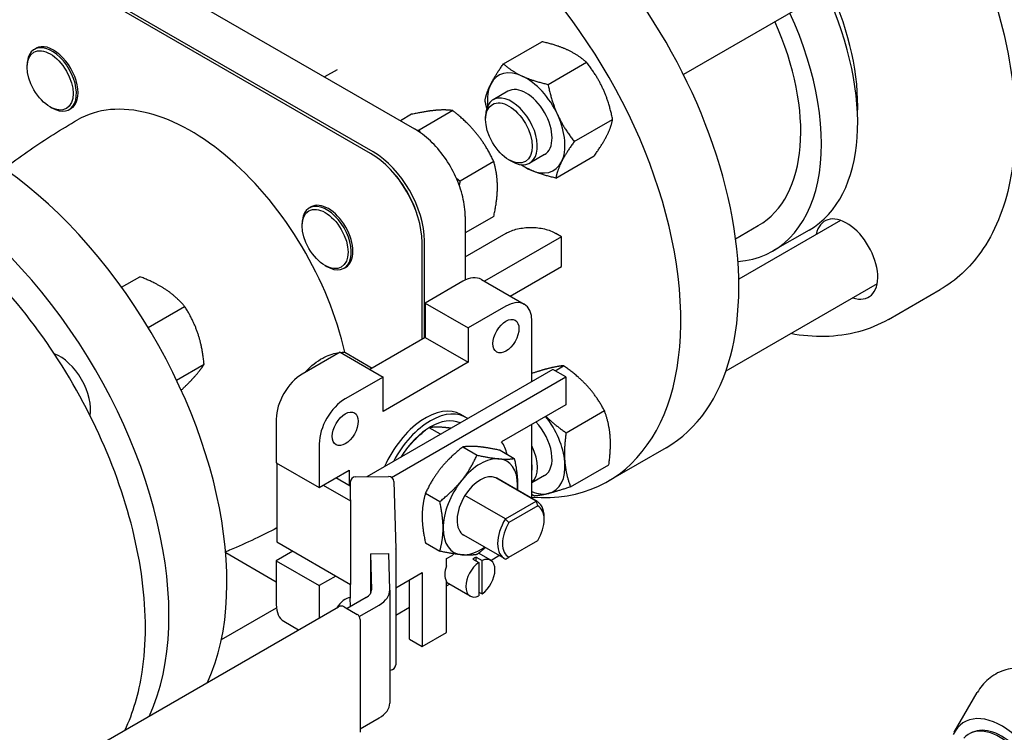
# Model space of a CAD drawing. Header units: inches. Extents: x 17 to 189, y 68 to 193.
# Tile 25 of 43: x 114 to 122, y 143 to 149. Entities that reach past the tile are written whole.
import ezdxf

# ---------------------------------------------------------------- set-up
doc = ezdxf.new("R2010")
doc.units = ezdxf.units.IN
doc.header["$LTSCALE"] = 10.666667
doc.header["$MEASUREMENT"] = 0
doc.layers.get('0').update_dxf_attribs({"lineweight": 25})

msp = doc.modelspace()

# ---------------------------------------------------------------- linework, layer by layer
for p, q in [((121.0018, 149.472), (119.3481, 148.5173)), ((114.7065, 149.4073), (117.0532, 148.0524)), ((116.6778, 147.8432), (114.3311, 149.198)), ((116.699, 147.8554), (114.3524, 149.2103)), ((117.8118, 148.608), (118.1393, 148.7971)), ((113.8077, 148.7324), (113.8218, 148.7406)), ((118.1926, 148.4325), (118.5201, 148.6216)), ((113.7461, 148.58), (113.7461, 148.5963)), ((116.3929, 148.5576), (116.2856, 148.4956)), ((117.8496, 148.3738), (117.7241, 148.3013)), ((113.9422, 148.2402), (113.9564, 148.2321)), ((114.1051, 148.2173), (114.1192, 148.2255)), ((117.3788, 148.2084), (117.091, 148.0422)), ((117.0283, 148.1771), (116.9327, 148.1219)), ((117.6594, 148.1328), (117.6594, 148.1583)), ((118.4163, 147.9447), (118.7438, 148.1338)), ((117.7293, 147.7724), (117.4414, 147.6062)), ((117.8583, 147.7883), (117.8804, 147.7755)), ((118.1621, 147.8325), (118.0366, 147.7601)), ((118.2591, 147.6325), (118.5866, 147.8216)), ((116.1544, 147.3776), (116.1685, 147.3858)), ((117.7293, 147.3051), (117.4856, 147.1644)), ((117.4856, 147.3035), (117.4856, 146.7605)), ((120.6893, 147.2709), (119.8206, 146.7693)), ((116.0928, 147.2251), (116.0928, 147.2414)), ((119.7934, 147.1145), (119.9875, 147.2265)), ((120.4218, 147.1886), (120.1125, 147.01)), ((117.1379, 146.2672), (117.1379, 147.0953)), ((117.4856, 146.9589), (117.8342, 147.1602)), ((118.3082, 147.1315), (117.649, 146.751)), ((118.3082, 147.1315), (118.26, 147.1594)), ((118.3082, 146.8764), (118.3082, 147.1315)), ((117.1167, 146.255), (117.1167, 147.083)), ((116.2889, 146.8854), (116.303, 146.8772)), ((116.4517, 146.8625), (116.4659, 146.8707)), ((117.87, 146.6234), (118.3082, 146.8764)), ((114.5527, 146.6995), (114.7085, 146.7894)), ((117.6232, 146.7659), (117.99, 146.5541)), ((117.4662, 146.7503), (117.1435, 146.564)), ((121.0018, 146.7296), (119.7104, 145.984)), ((121.0986, 146.4247), (121.5406, 146.6798)), ((114.7788, 146.3565), (115.0902, 146.5363)), ((117.1435, 146.564), (117.1435, 146.2704)), ((117.1435, 146.564), (117.5103, 146.3522)), ((117.833, 146.5386), (117.5103, 146.3522)), ((117.5103, 146.3522), (117.5103, 146.0587)), ((118.055, 145.8943), (118.055, 146.4104)), ((117.1435, 146.2704), (116.6714, 145.9979)), ((117.1435, 146.2704), (117.5103, 146.0587)), ((116.4171, 146.1446), (116.0944, 145.9583)), ((116.4171, 146.1446), (116.7839, 145.9329)), ((116.4572, 146.1443), (116.6911, 146.0093)), ((115.0211, 145.9064), (115.2564, 146.0422)), ((118.2337, 145.9975), (116.6466, 145.0812)), ((117.5103, 146.0587), (116.7839, 145.6393)), ((118.344, 145.9338), (118.2337, 145.9975)), ((118.252, 145.9869), (118.3246, 146.0288)), ((116.7839, 145.9329), (116.4612, 145.7466)), ((116.7839, 145.6393), (116.7839, 145.9329)), ((116.8567, 145.0751), (118.344, 145.9338)), ((118.344, 145.9338), (118.344, 145.6954)), ((118.344, 145.6954), (117.7964, 145.3792)), ((117.4893, 145.589), (117.4469, 145.6135)), ((118.3461, 145.4568), (118.6736, 145.6458)), ((115.8724, 145.5737), (115.8724, 145.2011)), ((117.2755, 145.4443), (117.1791, 145.5)), ((118.055, 144.8947), (118.055, 145.5285)), ((116.2392, 145.362), (116.2392, 144.9893)), ((117.4645, 145.3352), (117.5863, 145.2649)), ((119.2, 145.3285), (118.7051, 145.0427)), ((117.7827, 145.3068), (117.9045, 145.2364)), ((115.8724, 145.2011), (116.2392, 144.9893)), ((115.877, 145.1984), (115.877, 144.5235)), ((118.3845, 144.9949), (118.7119, 145.184)), ((116.2392, 144.9893), (116.4934, 145.1361)), ((116.5045, 145.0015), (116.3823, 145.072)), ((116.4934, 145.1361), (116.4934, 145.0079)), ((116.5491, 145.0803), (116.8311, 145.0829)), ((118.0918, 144.8729), (117.7462, 145.0724)), ((118.1621, 145.0901), (118.055, 145.0283)), ((116.272, 145.0083), (116.5052, 144.8737)), ((116.5045, 145.0353), (116.5045, 144.8972)), ((116.8765, 145.0391), (116.8923, 144.4647)), ((118.1009, 144.8683), (117.7553, 145.0678)), ((117.1463, 144.9394), (117.2681, 144.869)), ((117.8287, 144.721), (117.4832, 144.9205)), ((116.5045, 144.8968), (116.5052, 144.8737)), ((116.5052, 144.8737), (116.5052, 144.1608)), ((117.8287, 144.721), (118.0918, 144.8729)), ((118.1047, 144.8313), (117.8582, 144.689)), ((118.1591, 144.715), (118.1591, 144.7395)), ((117.8196, 144.3811), (117.4741, 144.5806)), ((115.877, 144.5235), (116.5052, 144.1608)), ((117.1463, 144.5151), (117.2681, 144.4448)), ((117.8582, 144.3935), (118.1047, 144.5359)), ((115.4406, 144.4328), (115.8724, 144.1835)), ((116.0142, 144.4443), (115.8724, 144.3624)), ((116.6771, 144.4237), (116.833, 144.4251)), ((116.6771, 144.4237), (116.6856, 144.1135)), ((116.6771, 144.4237), (116.6771, 144.0826)), ((116.8416, 144.1149), (116.833, 144.4251)), ((116.8923, 144.4635), (116.8923, 143.4745)), ((117.3256, 144.3813), (117.3784, 144.4118)), ((117.7028, 144.367), (117.5993, 144.4268)), ((117.7031, 144.3668), (117.7738, 144.4076)), ((115.8724, 144.3624), (115.8724, 143.9897)), ((115.8724, 144.3624), (116.2392, 144.1506)), ((117.3256, 144.3203), (117.3256, 144.3813)), ((117.5511, 144.3778), (117.6006, 144.3492)), ((117.5793, 144.3941), (117.6288, 144.3655)), ((117.5793, 144.3614), (117.5793, 144.3941)), ((117.6006, 144.3492), (117.6006, 144.0632)), ((117.6288, 144.0796), (117.6288, 144.3655)), ((116.381, 144.2325), (116.2392, 144.1506)), ((116.8923, 144.1312), (117.1191, 144.2621)), ((117.1191, 144.2621), (117.1191, 143.6298)), ((116.2392, 144.1506), (116.2392, 143.8747)), ((116.5045, 144.1612), (116.5045, 144.0463)), ((117.0088, 143.6935), (117.0088, 144.1984)), ((117.3256, 143.749), (117.3256, 144.1871)), ((117.5266, 144.0617), (117.3256, 144.1778)), ((117.3256, 144.1488), (117.3506, 144.1633)), ((116.8416, 144.112), (116.8416, 143.1476)), ((117.6006, 144.0959), (117.6288, 144.0796)), ((116.6399, 144.0484), (116.4778, 143.9548)), ((116.5066, 143.9713), (116.5045, 144.0451)), ((116.5814, 143.8872), (116.7503, 143.9847)), ((112.2809, 141.5894), (116.4028, 143.9692)), ((115.4038, 143.69), (115.8738, 143.9614)), ((116.4528, 143.9692), (116.5631, 143.9055)), ((116.8923, 143.8987), (117.0088, 143.9659)), ((115.9374, 143.846), (116.0634, 143.7732)), ((116.5881, 143.8622), (116.5881, 142.8977)), ((117.1191, 143.6298), (117.3256, 143.749)), ((117.0088, 143.6935), (117.1191, 143.6298)), ((116.8477, 143.4295), (116.8416, 143.4294)), ((121.6607, 142.8982), (121.8562, 143.2371)), ((116.5881, 142.9266), (116.7503, 143.0202))]:
    msp.add_line(p, q)
for centre, radius, start, end in [((116.5495, 145.0353), 0.045, 90.52692, 180), ((116.8315, 145.0379), 0.045, 1.5804, 90.52692), ((116.8473, 144.4635), 0.045, 0, 1.5804), ((116.5495, 144.0463), 0.045, 180, 181.5804), ((116.4278, 143.9259), 0.05, 60, 120), ((116.5381, 143.8622), 0.05, 0, 60), ((116.8473, 143.4745), 0.045, 270.52692, 0)]:
    msp.add_arc(centre, radius, start, end)
for centre, major_axis, start_param, end_param in [((117.7, 147.9266), (1.5, -2.5981), 0, 3.141593), ((117.2051, 147.6408), (1.5, -2.5981), 5.910031, 9.707212), ((119.4218, 148.9207), (1, -1.7321), 0, 1.413903), ((119.5544, 148.9972), (0.9062, -1.5697), 0.734926, 1.397517), ((119.1125, 148.7421), (1, -1.7321), 6.0163, 7.697089), ((119.1125, 148.7421), (0.875, -1.5155), 0, 1.391262), ((113.9564, 148.4749), (-0.1487, 0.2575), 2.356194, 7.068583), ((113.9705, 148.4831), (0.1487, -0.2575), 0, 3.141593), ((118.0059, 148.1032), (-0.2344, 0.4059), 5.59823, 6.645428), ((118.0059, 148.1032), (-0.2344, 0.4059), 0.362243, 0.905071), ((118.0059, 148.1032), (-0.2344, 0.4059), 4.551033, 5.59823), ((113.3301, 145.4036), (1.5, -2.5981), 0.386587, 3.141593), ((118.0059, 148.1032), (-0.1563, 0.2706), 3.141593, 6.283185), ((115.1439, 146.4508), (-0.969, 1.6784), 4.216531, 6.283185), ((117.8804, 148.0307), (0.1562, -0.2706), 5.497787, 10.210176), ((112.8352, 145.1178), (1.5, -2.5981), 0.386587, 3.21398), ((118.0059, 148.1032), (0.2344, -0.4059), 0.362243, 1.40944), ((116.699, 147.3487), (-0.3103, 0.5375), 3.926991, 5.497787), ((116.6778, 147.3364), (-0.3103, 0.5375), 3.926991, 5.497787), ((118.0059, 148.1032), (0.2344, -0.4059), 5.59823, 6.645428), ((116.699, 147.3487), (-0.2903, 0.5029), 4.360577, 5.064201), ((118.0059, 148.1032), (0.2344, -0.4059), 5.378115, 5.59823), ((116.303, 147.12), (-0.1487, 0.2575), 2.356194, 7.068583), ((116.3172, 147.1282), (-0.1487, 0.2575), 3.141593, 6.283185), ((120.7419, 146.9404), (-0.1875, 0.3248), 2.555907, 6.868871), ((117.4662, 146.4939), (0.157, 0.2719), 0, 0.785398), ((117.833, 146.2822), (0.157, 0.2719), 5.497787, 7.068583), ((114.0227, 145.8035), (-0.1875, 0.3248), 3.757196, 5.667582), ((116.0944, 145.7019), (-0.157, -0.2719), 3.926991, 5.497787), ((116.4612, 145.4902), (-0.157, -0.2719), 3.926991, 5.497787), ((117.1471, 145.0942), (0.2998, 0.5193), 0, 1.757393), ((117.1895, 145.0697), (0.2998, 0.5193), 6.223565, 7.913602), ((117.1895, 145.0697), (0.2673, 0.463), 0.054258, 1.516538), ((118.0059, 145.3608), (-0.2344, 0.4059), 4.027434, 4.972873), ((117.1471, 145.0942), (0.2673, 0.463), 6.182155, 6.203743), ((118.0059, 145.3608), (0.1562, -0.2706), 0, 1.967438), ((117.436, 144.9273), (0.2953, 0.5115), 5.727984, 6.027874), ((117.8804, 145.2883), (0.1562, -0.2706), 0.126045, 1.444752), ((117.6147, 144.8242), (0.225, 0.3897), 0.261799, 1.308997), ((117.6147, 144.8242), (0.225, 0.3897), 5.497787, 6.544985), ((117.8583, 145.2755), (0.1406, -0.2436), 0.639121, 0.931676), ((118.0059, 145.3608), (0.2344, -0.4059), 6.121829, 7.169027), ((117.6147, 144.8242), (0.1406, 0.2436), 0.062664, 1.508132), ((117.6147, 144.8242), (0.1406, 0.2436), 0, 0.062664), ((117.6147, 144.8242), (0.225, 0.3897), 1.308997, 2.356194), ((117.6147, 144.8242), (0.225, 0.3897), 5.387521, 5.497787), ((117.6147, 144.8242), (-0.1406, -0.2436), 4.649725, 6.283185), ((118.0059, 145.3608), (0.2344, -0.4059), 5.646595, 6.121829), ((116.5495, 144.8972), (-0.045, 0), 0, 0.015928), ((117.9603, 144.6247), (0.1406, 0.2436), 5.497787, 6.345849), ((117.9815, 144.6124), (0.1256, 0.2176), 4.69377, 6.301805), ((117.9603, 144.6247), (-0.1406, -0.2436), 4.649725, 6.345849), ((117.9815, 144.6124), (-0.1256, -0.2176), 4.69377, 6.301805), ((117.6147, 144.8242), (-0.225, -0.3897), 5.497787, 6.544985), ((117.436, 144.3175), (0.0881, 0.1526), 1.181735, 1.266415), ((117.6147, 144.8242), (-0.225, -0.3897), 0.261799, 0.895665), ((117.436, 144.3175), (-0.0881, -0.1526), 5.01677, 5.978804), ((117.6147, 144.2144), (-0.0881, -0.1526), 4.040711, 6.954863), ((117.5652, 144.243), (-0.0881, -0.1526), 3.813271, 4.040711), ((117.6147, 144.2144), (0.0881, 0.1526), 4.040711, 6.954863), ((116.5296, 144.112), (0.156, 0), 5.497787, 6.299113), ((116.5296, 144.112), (0.312, 0), 5.497787, 6.299113), ((116.0944, 144.1179), (-0.157, -0.2719), 5.497787, 6.283185), ((116.4612, 143.9062), (0.0785, 0.136), 0.384557, 1.501262), ((116.5296, 143.1476), (0.312, 0), 5.497787, 6.283185), ((122.0643, 142.4324), (0.319, -0.5525), 5.746016, 9.80341), ((122.0499, 142.4241), (-0.2647, 0.4584), 2.870318, 6.459315), ((122.0643, 142.4324), (-0.2644, 0.4579), 3.136371, 6.288407)]:
    msp.add_ellipse(centre, major_axis=major_axis, ratio=0.57735, start_param=start_param, end_param=end_param)
for centre, major_axis in [((113.9422, 148.4667), (-0.1387, 0.2402)), ((117.8583, 148.0179), (-0.1406, 0.2436)), ((116.2889, 147.1119), (-0.1387, 0.2402)), ((117.833, 146.2822), (0.0785, 0.136)), ((116.4612, 145.4902), (0.0785, 0.136))]:
    msp.add_ellipse(centre, major_axis=major_axis, ratio=0.57735)
for points, knots in [([(118.5406, 151.876), (118.7006, 151.9684), (118.8853, 152.0175), (119.2874, 152.0259), (119.5055, 151.9831), (119.9546, 151.8087), (120.186, 151.6752), (120.6357, 151.3314), (120.854, 151.1211), (121.2554, 150.6457), (121.4384, 150.3808), (121.7514, 149.8229), (121.8813, 149.53), (122.0748, 148.9452), (122.1384, 148.6534), (122.1923, 148.0993), (122.1825, 147.8372), (122.0886, 147.3699), (122.0046, 147.1644), (121.7916, 146.8652), (121.6749, 146.7574), (121.5406, 146.6798)], [1.570796, 1.570796, 1.570796, 1.570796, 1.87813, 1.87813, 2.193897, 2.193897, 2.516768, 2.516768, 2.840197, 2.840197, 3.16303, 3.16303, 3.485636, 3.485636, 3.808536, 3.808536, 4.132027, 4.132027, 4.454478, 4.454478, 4.712389, 4.712389, 4.712389, 4.712389]), ([(124.6747, 148.8832), (124.6689, 149.2384), (124.6161, 149.5913), (124.38, 150.2633), (124.1959, 150.5849), (123.7331, 151.0575), (123.4863, 151.2273), (122.9605, 151.4498), (122.6855, 151.5069), (122.106, 151.5307), (121.8037, 151.4842), (121.2841, 151.3279), (121.0604, 151.2308), (120.8467, 151.1135)], [0.018566, 0.018566, 0.018566, 0.018566, 0.325299, 0.325299, 0.625573, 0.625573, 0.856853, 0.856853, 1.079132, 1.079132, 1.33575, 1.33575, 1.546345, 1.546345, 1.546345, 1.546345]), ([(113.5489, 147.7137), (113.5589, 147.7213), (113.5689, 147.7288), (113.6419, 147.7834), (113.7061, 147.8294), (113.8366, 147.9193), (113.9029, 147.963), (114.0376, 148.048), (114.1058, 148.0893), (114.1749, 148.1291)], [3.85467207, 3.85467207, 3.85467207, 3.85467207, 3.85832154, 3.85832154, 3.8812113, 3.8812113, 3.90410106, 3.90410106, 3.92699082, 3.92699082, 3.92699082, 3.92699082]), ([(117.4856, 147.3035), (117.4856, 147.3567), (117.4783, 147.4135), (117.4503, 147.5292), (117.4296, 147.5881), (117.3766, 147.7027), (117.3445, 147.7585), (117.2716, 147.8616), (117.231, 147.909), (117.1448, 147.9911), (117.0993, 148.0258), (117.0532, 148.0524)], [0, 0, 0, 0, 0.314159, 0.314159, 0.628319, 0.628319, 0.942478, 0.942478, 1.256637, 1.256637, 1.570796, 1.570796, 1.570796, 1.570796]), ([(114.5818, 142.9178), (114.6508, 143.064), (114.6996, 143.23), (114.7647, 143.6515), (114.7647, 143.9186), (114.6919, 144.4799), (114.6189, 144.7741), (114.4079, 145.3595), (114.27, 145.6505), (113.9433, 146.2004), (113.7546, 146.4593), (113.345, 146.9193), (113.124, 147.1204), (112.6711, 147.4441), (112.4392, 147.5666), (111.9875, 147.7189), (111.7676, 147.749), (111.402, 147.7141), (111.2503, 147.6669), (111.1159, 147.5894)], [1.951453, 1.951453, 1.951453, 1.951453, 2.193897, 2.193897, 2.516768, 2.516768, 2.840197, 2.840197, 3.16303, 3.16303, 3.485636, 3.485636, 3.808536, 3.808536, 4.132027, 4.132027, 4.454478, 4.454478, 4.712389, 4.712389, 4.712389, 4.712389]), ([(117.8342, 147.1602), (117.8473, 147.1678), (117.8629, 147.1752), (117.8965, 147.1882), (117.9145, 147.1936), (117.9488, 147.2017), (117.9682, 147.2052), (118.008, 147.2097), (118.0283, 147.2107), (118.0655, 147.2106), (118.0858, 147.2095), (118.1255, 147.2049), (118.1449, 147.2013), (118.1793, 147.1931), (118.1974, 147.1876), (118.2311, 147.1745), (118.2468, 147.167), (118.26, 147.1594)], [2.26336, 2.26336, 2.26336, 2.26336, 2.404327, 2.404327, 2.545293, 2.545293, 2.68687, 2.68687, 2.828447, 2.828447, 2.970104, 2.970104, 3.11176, 3.11176, 3.253674, 3.253674, 3.395588, 3.395588, 3.395588, 3.395588]), ([(121.0986, 146.4247), (120.9386, 146.3323), (120.7538, 146.2831), (120.4608, 146.277), (120.363, 146.2851), (120.2631, 146.3031)], [4.712389, 4.712389, 4.712389, 4.712389, 5.0197223, 5.0197223, 5.1665119, 5.1665119, 5.1665119, 5.1665119]), ([(116.118, 145.9719), (116.1205, 145.9748), (116.1231, 145.9775), (116.1699, 146.0283), (116.2185, 146.0671), (116.2697, 146.0948)], [-4.7931077, -4.7931077, -4.7931077, -4.7931077, -4.762157, -4.762157, -4.2258001, -4.2258001, -4.2258001, -4.2258001]), ([(116.2697, 146.0948), (116.2747, 146.0975), (116.2796, 146.1001), (116.3268, 146.1234), (116.3698, 146.1365), (116.4121, 146.1417)], [-4.2258001, -4.2258001, -4.2258001, -4.2258001, -4.1740057, -4.1740057, -3.7369921, -3.7369921, -3.7369921, -3.7369921]), ([(115.877, 144.6432), (115.8152, 144.6111), (115.753, 144.5801), (115.6189, 144.5163), (115.5469, 144.4837), (115.4632, 144.4478), (115.4517, 144.4429), (115.4401, 144.4381)], [7.0943419, 7.0943419, 7.0943419, 7.0943419, 7.11436299, 7.11436299, 7.13725275, 7.13725275, 7.14090222, 7.14090222, 7.14090222, 7.14090222]), ([(122.1562, 143.4439), (122.1314, 143.4403), (122.1069, 143.4344), (122.0591, 143.4183), (122.0359, 143.408), (121.9918, 143.3831), (121.9709, 143.3686), (121.9323, 143.336), (121.9147, 143.318), (121.8828, 143.2793), (121.8686, 143.2587), (121.8562, 143.2371)], [0.5609144, 0.5609144, 0.5609144, 0.5609144, 0.6702251, 0.6702251, 0.7795358, 0.7795358, 0.8888465, 0.8888465, 0.9981572, 0.9981572, 1.1074679, 1.1074679, 1.1074679, 1.1074679])]:
    msp.add_open_spline(points, degree=3, knots=knots)
for points, weights in [([(118.3593, 148.7264), (118.271, 148.7672), (118.1393, 148.7971)], [1, 1.0930923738, 1.10906450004]), ([(118.5201, 148.6216), (118.4477, 148.6857), (118.3593, 148.7264)], [1.10906450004, 1.0930923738, 1]), ([(117.7036, 148.4348), (117.7401, 148.5073), (117.8118, 148.608)], [1, 1.0930923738, 1.10906450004]), ([(117.8118, 148.608), (117.8843, 148.5439), (117.9726, 148.5032)], [1.10906450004, 1.0930923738, 1]), ([(118.6616, 148.3948), (118.6097, 148.508), (118.5201, 148.6216)], [1, 1.0930923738, 1.10906450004]), ([(117.6547, 148.2958), (117.6672, 148.3624), (117.7036, 148.4348)], [1.10906450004, 1.0930923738, 1]), ([(117.9726, 148.5032), (118.061, 148.4624), (118.1926, 148.4325)], [1, 1.0930923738, 1.10906450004]), ([(118.1926, 148.4325), (118.223, 148.2847), (118.2749, 148.1715)], [1.10906450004, 1.0930923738, 1]), ([(118.7438, 148.1338), (118.7134, 148.2816), (118.6616, 148.3948)], [1.10906450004, 1.0930923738, 1]), ([(117.6697, 148.2295), (117.6617, 148.2613), (117.6547, 148.2958)], [1.09723237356, 1.10529554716, 1.10906450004]), ([(117.2349, 148.2109), (117.1536, 148.2036), (117.0283, 148.1771)], [1.93481454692, 1.93481454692, 1.79590111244]), ([(117.3788, 148.2084), (117.3162, 148.2181), (117.2349, 148.2109)], [1.79590111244, 1.93481454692, 1.93481454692]), ([(117.5854, 148.0085), (117.504, 148.1097), (117.3788, 148.2084)], [1.93481454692, 1.93481454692, 1.79590111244]), ([(118.2749, 148.1715), (118.3268, 148.0583), (118.4163, 147.9447)], [1, 1.0930923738, 1.10906450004]), ([(118.6948, 147.9948), (118.7313, 148.0672), (118.7438, 148.1338)], [1, 1.0930923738, 1.10906450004]), ([(117.0753, 148.039), (117.083, 148.0406), (117.091, 148.0422)], [1.81181493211, 1.80409997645, 1.79590111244]), ([(117.091, 148.0422), (117.0957, 148.0321), (117.1004, 148.0222)], [1.79590111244, 1.80567784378, 1.81476648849]), ([(117.7293, 147.7724), (117.6667, 147.9073), (117.5854, 148.0085)], [1.79590111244, 1.93481454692, 1.93481454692]), ([(118.4163, 147.9447), (118.3446, 147.844), (118.3081, 147.7715)], [1.10906450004, 1.0930923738, 1]), ([(118.5866, 147.8216), (118.6583, 147.9223), (118.6948, 147.9948)], [1.10906450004, 1.0930923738, 1]), ([(117.7606, 147.5569), (117.7606, 147.6653), (117.7293, 147.7724)], [1.93481454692, 1.93481454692, 1.79590111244]), ([(118.3081, 147.7715), (118.2716, 147.6991), (118.2591, 147.6325)], [1, 1.0930923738, 1.10906450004]), ([(118.0391, 147.7032), (117.9965, 147.7228), (117.959, 147.7469)], [1, 1.04280309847, 1.06930233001]), ([(118.2591, 147.6325), (118.1275, 147.6624), (118.0391, 147.7032)], [1.10906450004, 1.0930923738, 1]), ([(117.409, 147.6325), (117.4247, 147.6194), (117.4414, 147.6062)], [1.82852587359, 1.81330354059, 1.79590111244]), ([(117.4414, 147.6062), (117.4375, 147.5881), (117.434, 147.5707)], [1.79590111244, 1.81241216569, 1.82696073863]), ([(117.7293, 147.3051), (117.7606, 147.4484), (117.7606, 147.5569)], [1.79590111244, 1.93481454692, 1.93481454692]), ([(114.9289, 146.68), (114.8404, 146.7387), (114.7085, 146.7894)], [1, 1.0930923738, 1.10906450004]), ([(115.0902, 146.5363), (115.0175, 146.6212), (114.9289, 146.68)], [1.10906450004, 1.0930923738, 1]), ([(115.2029, 146.3063), (115.1643, 146.421), (115.0902, 146.5363)], [1, 1.0930923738, 1.10906450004]), ([(115.2564, 146.0422), (115.2415, 146.1917), (115.2029, 146.3063)], [1.10906450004, 1.0930923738, 1]), ([(115.1783, 145.9389), (115.2283, 145.9948), (115.2564, 146.0422)], [1, 1.0930923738, 1.10906450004]), ([(118.1989, 146.0064), (118.1397, 145.9914), (118.055, 145.9636)], [1, 1.0752001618, 1.10007602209]), ([(118.3246, 146.0288), (118.271, 146.0247), (118.1989, 146.0064)], [1.10906450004, 1.0930923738, 1]), ([(118.5287, 145.8544), (118.4477, 145.9433), (118.3246, 146.0288)], [1, 1.0930923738, 1.10906450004]), ([(115.0611, 145.8203), (115.1338, 145.8892), (115.1783, 145.9389)], [1.10409817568, 1.08187983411, 1]), ([(118.6736, 145.6458), (118.6097, 145.7655), (118.5287, 145.8544)], [1.10906450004, 1.0930923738, 1]), ([(118.1743, 145.5974), (118.2453, 145.5268), (118.3461, 145.4568)], [1.03089241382, 1.09595504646, 1.10906450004]), ([(118.7224, 145.432), (118.7134, 145.5392), (118.6736, 145.6458)], [1, 1.0930923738, 1.10906450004]), ([(117.1846, 145.5033), (117.2378, 145.5103), (117.3062, 145.5042)], [1.46592930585, 1.56199290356, 1.56199290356]), ([(117.3062, 145.5042), (117.3342, 145.5017), (117.3667, 145.4969)], [1.56199290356, 1.56199290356, 1.54580257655]), ([(116.988, 145.3205), (117.0525, 145.4007), (117.1457, 145.478)], [1.56199290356, 1.56199290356, 1.47644723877]), ([(118.3461, 145.4568), (118.3268, 145.3159), (118.3357, 145.2087)], [1.10906450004, 1.0930923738, 1]), ([(118.7119, 145.184), (118.7313, 145.3248), (118.7224, 145.432)], [1.10906450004, 1.0930923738, 1]), ([(117.4645, 145.3352), (117.3508, 145.2455), (117.2769, 145.1537)], [1.44984685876, 1.56199290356, 1.56199290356]), ([(117.5951, 145.3374), (117.5213, 145.344), (117.4645, 145.3352)], [1.56199290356, 1.56199290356, 1.44984685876]), ([(117.7827, 145.3068), (117.669, 145.3308), (117.5951, 145.3374)], [1.44984685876, 1.56199290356, 1.56199290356]), ([(116.9578, 145.2809), (116.9724, 145.3011), (116.988, 145.3205)], [1.55697802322, 1.56199290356, 1.56199290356]), ([(117.4556, 145.0505), (117.5294, 145.1424), (117.5863, 145.2649)], [1.56199290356, 1.56199290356, 1.44984685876]), ([(117.5863, 145.2649), (117.7, 145.2408), (117.7738, 145.2342)], [1.44984685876, 1.56199290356, 1.56199290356]), ([(117.7738, 145.2342), (117.8476, 145.2277), (117.9045, 145.2364)], [1.56199290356, 1.56199290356, 1.44984685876]), ([(117.9045, 145.2364), (117.9329, 145.1064), (117.9329, 145.0079)], [1.44984685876, 1.56199290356, 1.56199290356]), ([(118.3357, 145.2087), (118.3446, 145.1016), (118.3845, 144.9949)], [1, 1.0930923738, 1.10906450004]), ([(117.2769, 145.1537), (117.2031, 145.0618), (117.1463, 144.9394)], [1.56199290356, 1.56199290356, 1.44984685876]), ([(117.2681, 144.869), (117.3818, 144.9587), (117.4556, 145.0505)], [1.44984685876, 1.56199290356, 1.56199290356]), ([(117.9329, 145.0079), (117.9329, 144.9866), (117.9317, 144.966)], [1.56199290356, 1.56199290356, 1.55676299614]), ([(118.3845, 144.9949), (118.2716, 144.9566), (118.1995, 144.9383)], [1.10906450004, 1.0930923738, 1]), ([(117.1463, 144.9394), (117.1178, 144.8421), (117.1178, 144.7436)], [1.44984685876, 1.56199290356, 1.56199290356]), ([(118.0739, 144.916), (118.0643, 144.9226), (118.055, 144.9292)], [1.10906450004, 1.10780373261, 1.10606244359]), ([(118.1995, 144.9383), (118.1275, 144.92), (118.0739, 144.916)], [1, 1.0930923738, 1.10906450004]), ([(117.2965, 144.6405), (117.2965, 144.7389), (117.2681, 144.869)], [1.56199290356, 1.56199290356, 1.44984685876]), ([(117.1178, 144.7436), (117.1178, 144.6452), (117.1463, 144.5151)], [1.56199290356, 1.56199290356, 1.44984685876]), ([(117.2681, 144.4448), (117.2965, 144.542), (117.2965, 144.6405)], [1.44984685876, 1.56199290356, 1.56199290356]), ([(117.4556, 144.4141), (117.3818, 144.4207), (117.2681, 144.4448)], [1.56199290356, 1.56199290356, 1.44984685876]), ([(117.5863, 144.4163), (117.5294, 144.4075), (117.4556, 144.4141)], [1.44984685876, 1.56199290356, 1.56199290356]), ([(117.6566, 144.4753), (117.6241, 144.4462), (117.5863, 144.4163)], [1.50957560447, 1.48532222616, 1.44984685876])]:
    msp.add_rational_spline(points, weights, degree=2)
for points in [[(116.4206, 146.1427), (116.4329, 146.1439), (116.4451, 146.1444), (116.4572, 146.1443)], [(118.1047, 144.8313), (118.1005, 144.8452), (118.0962, 144.859), (118.0918, 144.8729)], [(117.8582, 144.689), (117.8483, 144.6996), (117.8385, 144.7102), (117.8287, 144.721)], [(117.8287, 144.3765), (117.8385, 144.3821), (117.8483, 144.3878), (117.8582, 144.3935)]]:
    msp.add_open_spline(points, degree=3)

doc.saveas('drawing.dxf')
